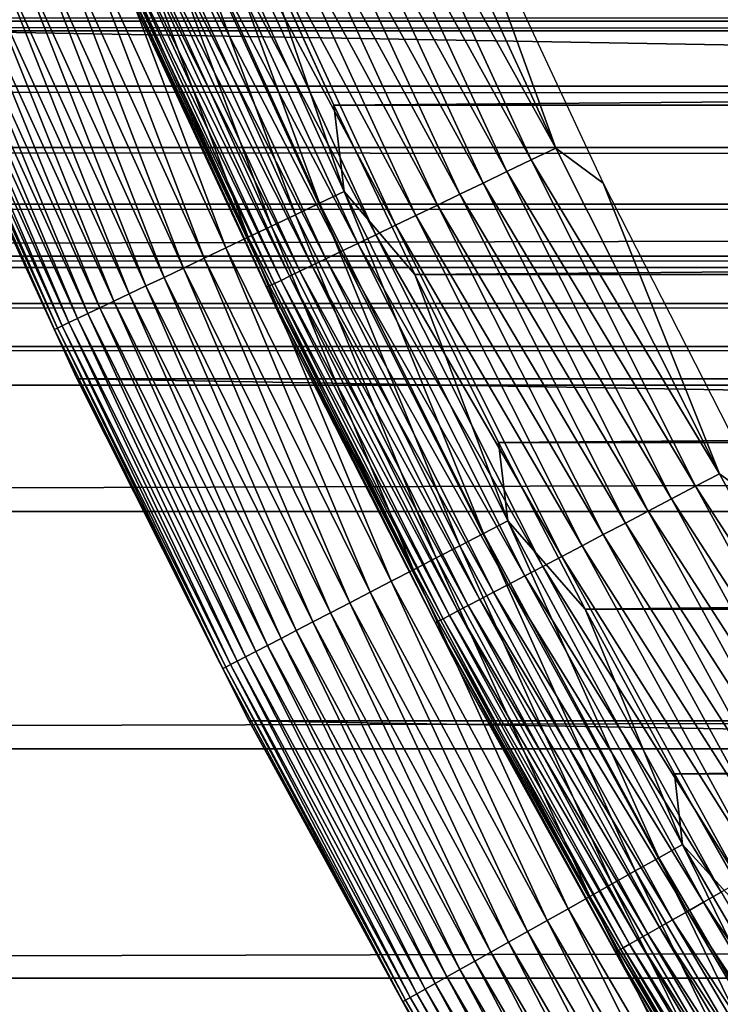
# Model space of a CAD drawing. Header units: millimetres. Extents: x -161 to 161, y -94 to 1149.
# Tile 130 of 256: x -103.77 to -101.76, y -73.12 to -70.3. Entities that reach past the tile are written whole.
import ezdxf

# ---------------------------------------------------------------- set-up
doc = ezdxf.new("R2010")
doc.units = ezdxf.units.MM
doc.header["$LTSCALE"] = 81.481481
for name, color, linetype in [('371', 7, 'CONTINUOUS'), ('372', 7, 'CONTINUOUS'), ('373', 7, 'CONTINUOUS'), ('432', 7, 'CONTINUOUS'), ('433', 7, 'CONTINUOUS'), ('434', 7, 'CONTINUOUS'), ('436', 7, 'CONTINUOUS'), ('439', 7, 'CONTINUOUS')]:
    doc.layers.add(name, color=color, linetype=linetype)

msp = doc.modelspace()

# ---------------------------------------------------------------- linework, layer by layer
at = {"layer": '371', "color": 7, "linetype": 'CONTINUOUS', "true_color": 0xffe664}
for points in [[(-129, -70.2934, 19.207), (-129, -71.0079, 18.7129), (129, -70.2934, 19.207), (-129, -70.2934, 19.207)], [(129, -70.2934, 19.207), (-129, -71.0079, 18.7129), (129, -71.0079, 18.7129), (129, -70.2934, 19.207)], [(-129, -71.0079, 18.7129), (-129, -71.7061, 18.1899), (129, -71.0079, 18.7129), (-129, -71.0079, 18.7129)], [(129, -71.0079, 18.7129), (-129, -71.7061, 18.1899), (129, -71.7061, 18.1899), (129, -71.0079, 18.7129)], [(-129, -71.7061, 18.1899), (-129, -72.3854, 17.6403), (129, -71.7061, 18.1899), (-129, -71.7061, 18.1899)], [(129, -71.7061, 18.1899), (-129, -72.3854, 17.6403), (129, -72.3854, 17.6403), (129, -71.7061, 18.1899)], [(-129, -72.3854, 17.6403), (-129, -73.0426, 17.0665), (129, -72.3854, 17.6403), (-129, -72.3854, 17.6403)], [(129, -72.3854, 17.6403), (-129, -73.0426, 17.0665), (129, -73.0426, 17.0665), (129, -72.3854, 17.6403)], [(-129, -73.0426, 17.0665), (-129, -73.6751, 16.4707), (129, -73.0426, 17.0665), (-129, -73.0426, 17.0665)], [(129, -73.0426, 17.0665), (-129, -73.6751, 16.4707), (129, -73.6751, 16.4707), (129, -73.0426, 17.0665)]]:
    msp.add_3dface(points, dxfattribs=at)
at = {"layer": '372', "color": 7, "linetype": 'CONTINUOUS', "true_color": 0xffe664}
for points in [[(-129, -70.3025, -29.484), (-129, -70.1062, -29.679), (129, -70.3025, -29.484), (-129, -70.3025, -29.484)], [(129, -70.3025, -29.484), (-129, -70.1062, -29.679), (129, -70.1062, -29.679), (129, -70.3025, -29.484)], [(-129, -70.4887, -29.2773), (-129, -70.3025, -29.484), (129, -70.4887, -29.2773), (-129, -70.4887, -29.2773)], [(129, -70.4887, -29.2773), (-129, -70.3025, -29.484), (129, -70.3025, -29.484), (129, -70.4887, -29.2773)], [(-129, -70.6638, -29.0603), (-129, -70.4887, -29.2773), (129, -70.6638, -29.0603), (-129, -70.6638, -29.0603)], [(129, -70.6638, -29.0603), (-129, -70.4887, -29.2773), (129, -70.4887, -29.2773), (129, -70.6638, -29.0603)], [(-129, -70.8261, -28.8348), (-129, -70.6638, -29.0603), (129, -70.8261, -28.8348), (-129, -70.8261, -28.8348)], [(129, -70.8261, -28.8348), (-129, -70.6638, -29.0603), (129, -70.6638, -29.0603), (129, -70.8261, -28.8348)], [(-129, -70.9749, -28.6019), (-129, -70.8261, -28.8348), (129, -70.9749, -28.6019), (-129, -70.9749, -28.6019)], [(129, -70.9749, -28.6019), (-129, -70.8261, -28.8348), (129, -70.8261, -28.8348), (129, -70.9749, -28.6019)], [(-129, -71.1109, -28.3606), (-129, -70.9749, -28.6019), (129, -71.1109, -28.3606), (-129, -71.1109, -28.3606)], [(129, -71.1109, -28.3606), (-129, -70.9749, -28.6019), (129, -70.9749, -28.6019), (129, -71.1109, -28.3606)], [(-129, -71.2342, -28.1108), (-129, -71.1109, -28.3606), (129, -71.2342, -28.1108), (-129, -71.2342, -28.1108)], [(129, -71.2342, -28.1108), (-129, -71.1109, -28.3606), (129, -71.1109, -28.3606), (129, -71.2342, -28.1108)], [(-129, -71.3448, -27.8524), (-129, -71.2342, -28.1108), (129, -71.3448, -27.8524), (-129, -71.3448, -27.8524)], [(129, -71.3448, -27.8524), (-129, -71.2342, -28.1108), (129, -71.2342, -28.1108), (129, -71.3448, -27.8524)]]:
    msp.add_3dface(points, dxfattribs=at)
at = {"layer": '373', "color": 7, "linetype": 'CONTINUOUS', "true_color": 0xffe664}
for points in [[(-129, -78.9933, -8.4551), (-129, -71.3448, -27.8524), (129, -71.3448, -27.8524), (-129, -78.9933, -8.4551)], [(-129, -78.9933, -8.4551), (129, -71.3448, -27.8524), (-1.4952, -77.5927, -12.0072), (-129, -78.9933, -8.4551)]]:
    msp.add_3dface(points, dxfattribs=at)
at = {"layer": '432', "linetype": 'CONTINUOUS'}
for points in [[(-103.6056, -71.3259, -66.2096), (-104.0642, -70.3302, -47.2096), (-104.0644, -70.3298, -66.2096), (-103.6056, -71.3259, -66.2096)], [(-103.6058, -71.3258, -47.2096), (-104.0642, -70.3302, -47.2096), (-103.6056, -71.3259, -66.2096), (-103.6058, -71.3258, -47.2096)], [(-103.1132, -72.305, -47.2096), (-103.6058, -71.3258, -47.2096), (-103.1131, -72.3052, -66.2096), (-103.1132, -72.305, -47.2096)], [(-103.1131, -72.3052, -66.2096), (-103.6058, -71.3258, -47.2096), (-103.6056, -71.3259, -66.2096), (-103.1131, -72.3052, -66.2096)], [(-102.5872, -73.2665, -47.2096), (-103.1132, -72.305, -47.2096), (-102.5874, -73.2661, -66.2096), (-102.5872, -73.2665, -47.2096)], [(-102.5874, -73.2661, -66.2096), (-103.1132, -72.305, -47.2096), (-103.1131, -72.3052, -66.2096), (-102.5874, -73.2661, -66.2096)]]:
    msp.add_3dface(points, dxfattribs=at)
at = {"layer": '433', "linetype": 'CONTINUOUS'}
for points in [[(-102.87, -70.543, -46.2096), (-46.9076, -70.0552, -46.2096), (-103.0924, -70.0552, -46.2096), (-102.87, -70.543, -46.2096)], [(-47.13, -70.5431, -46.2096), (-46.9076, -70.0552, -46.2096), (-102.87, -70.543, -46.2096), (-47.13, -70.5431, -46.2096)], [(-102.6388, -71.0277, -46.2096), (-47.13, -70.5431, -46.2096), (-102.87, -70.543, -46.2096), (-102.6388, -71.0277, -46.2096)], [(-47.3612, -71.0277, -46.2096), (-47.13, -70.5431, -46.2096), (-102.6388, -71.0277, -46.2096), (-47.3612, -71.0277, -46.2096)], [(-102.399, -71.5086, -46.2096), (-47.3612, -71.0277, -46.2096), (-102.6388, -71.0277, -46.2096), (-102.399, -71.5086, -46.2096)], [(-47.601, -71.5086, -46.2096), (-47.3612, -71.0277, -46.2096), (-102.399, -71.5086, -46.2096), (-47.601, -71.5086, -46.2096)], [(-102.1508, -71.9854, -46.2096), (-47.601, -71.5086, -46.2096), (-102.399, -71.5086, -46.2096), (-102.1508, -71.9854, -46.2096)], [(-47.8492, -71.9854, -46.2096), (-47.601, -71.5086, -46.2096), (-102.1508, -71.9854, -46.2096), (-47.8492, -71.9854, -46.2096)], [(-101.8945, -72.4576, -46.2096), (-47.8492, -71.9854, -46.2096), (-102.1508, -71.9854, -46.2096), (-101.8945, -72.4576, -46.2096)], [(-48.1055, -72.4576, -46.2096), (-47.8492, -71.9854, -46.2096), (-101.8945, -72.4576, -46.2096), (-48.1055, -72.4576, -46.2096)], [(-101.6303, -72.9249, -46.2096), (-48.1055, -72.4576, -46.2096), (-101.8945, -72.4576, -46.2096), (-101.6303, -72.9249, -46.2096)]]:
    msp.add_3dface(points, dxfattribs=at)
at = {"layer": '434', "linetype": 'CONTINUOUS'}
for points in [[(-45.5122, -69.3198, -66.2096), (-45.9356, -70.3298, -66.2096), (-104.4878, -69.3198, -66.2096), (-45.5122, -69.3198, -66.2096)], [(-45.9356, -70.3298, -66.2096), (-104.0644, -70.3298, -66.2096), (-104.4878, -69.3198, -66.2096), (-45.9356, -70.3298, -66.2096)], [(-45.9356, -70.3298, -66.2096), (-46.3944, -71.3259, -66.2096), (-104.0644, -70.3298, -66.2096), (-45.9356, -70.3298, -66.2096)], [(-46.3944, -71.3259, -66.2096), (-103.6056, -71.3259, -66.2096), (-104.0644, -70.3298, -66.2096), (-46.3944, -71.3259, -66.2096)], [(-46.3944, -71.3259, -66.2096), (-46.8869, -72.3052, -66.2096), (-103.6056, -71.3259, -66.2096), (-46.3944, -71.3259, -66.2096)], [(-46.8869, -72.3052, -66.2096), (-103.1131, -72.3052, -66.2096), (-103.6056, -71.3259, -66.2096), (-46.8869, -72.3052, -66.2096)], [(-46.8869, -72.3052, -66.2096), (-47.4126, -73.2661, -66.2096), (-103.1131, -72.3052, -66.2096), (-46.8869, -72.3052, -66.2096)], [(-47.4126, -73.2661, -66.2096), (-102.5874, -73.2661, -66.2096), (-103.1131, -72.3052, -66.2096), (-47.4126, -73.2661, -66.2096)]]:
    msp.add_3dface(points, dxfattribs=at)
at = {"layer": '436', "linetype": 'CONTINUOUS'}
for points in [[(-102.9109, -70.8238, -46.2219), (-103.2762, -69.8321, -46.2126), (-103.3478, -69.8632, -46.2219), (-102.9109, -70.8238, -46.2219)], [(-102.8404, -70.7903, -46.2126), (-103.0924, -70.0552, -46.2096), (-103.2762, -69.8321, -46.2126), (-102.8404, -70.7903, -46.2126)], [(-102.8404, -70.7903, -46.2126), (-103.2762, -69.8321, -46.2126), (-102.9109, -70.8238, -46.2219), (-102.8404, -70.7903, -46.2126)], [(-102.9805, -70.8569, -46.2372), (-103.3478, -69.8632, -46.2219), (-103.4185, -69.8939, -46.2372), (-102.9805, -70.8569, -46.2372)], [(-102.9109, -70.8238, -46.2219), (-103.3478, -69.8632, -46.2219), (-102.9805, -70.8569, -46.2372), (-102.9109, -70.8238, -46.2219)], [(-103.0488, -70.8894, -46.2586), (-103.4185, -69.8939, -46.2372), (-103.4879, -69.924, -46.2586), (-103.0488, -70.8894, -46.2586)], [(-102.9805, -70.8569, -46.2372), (-103.4185, -69.8939, -46.2372), (-103.0488, -70.8894, -46.2586), (-102.9805, -70.8569, -46.2372)], [(-103.1154, -70.9211, -46.2858), (-103.4879, -69.924, -46.2586), (-103.5555, -69.9534, -46.2858), (-103.1154, -70.9211, -46.2858)], [(-103.0488, -70.8894, -46.2586), (-103.4879, -69.924, -46.2586), (-103.1154, -70.9211, -46.2858), (-103.0488, -70.8894, -46.2586)], [(-103.1799, -70.9517, -46.3187), (-103.5555, -69.9534, -46.2858), (-103.621, -69.9818, -46.3187), (-103.1799, -70.9517, -46.3187)], [(-103.1154, -70.9211, -46.2858), (-103.5555, -69.9534, -46.2858), (-103.1799, -70.9517, -46.3187), (-103.1154, -70.9211, -46.2858)], [(-103.2418, -70.9812, -46.3572), (-103.621, -69.9818, -46.3187), (-103.6839, -70.0092, -46.3572), (-103.2418, -70.9812, -46.3572)], [(-103.1799, -70.9517, -46.3187), (-103.621, -69.9818, -46.3187), (-103.2418, -70.9812, -46.3572), (-103.1799, -70.9517, -46.3187)], [(-103.3008, -71.0093, -46.4009), (-103.6839, -70.0092, -46.3572), (-103.7438, -70.0352, -46.4009), (-103.3008, -71.0093, -46.4009)], [(-103.2418, -70.9812, -46.3572), (-103.6839, -70.0092, -46.3572), (-103.3008, -71.0093, -46.4009), (-103.2418, -70.9812, -46.3572)], [(-103.3565, -71.0357, -46.4496), (-103.7438, -70.0352, -46.4009), (-103.8004, -70.0598, -46.4496), (-103.3565, -71.0357, -46.4496)], [(-103.3008, -71.0093, -46.4009), (-103.7438, -70.0352, -46.4009), (-103.3565, -71.0357, -46.4496), (-103.3008, -71.0093, -46.4009)], [(-102.87, -70.543, -46.2096), (-103.0924, -70.0552, -46.2096), (-102.8404, -70.7903, -46.2126), (-102.87, -70.543, -46.2096)], [(-103.4567, -71.0834, -46.5607), (-103.8533, -70.0827, -46.5029), (-103.9022, -70.104, -46.5607), (-103.4567, -71.0834, -46.5607)], [(-103.4086, -71.0605, -46.5029), (-103.8004, -70.0598, -46.4496), (-103.8533, -70.0827, -46.5029), (-103.4086, -71.0605, -46.5029)], [(-103.4086, -71.0605, -46.5029), (-103.8533, -70.0827, -46.5029), (-103.4567, -71.0834, -46.5607), (-103.4086, -71.0605, -46.5029)], [(-103.3565, -71.0357, -46.4496), (-103.8004, -70.0598, -46.4496), (-103.4086, -71.0605, -46.5029), (-103.3565, -71.0357, -46.4496)], [(-103.5006, -71.1043, -46.6225), (-103.9022, -70.104, -46.5607), (-103.9468, -70.1233, -46.6225), (-103.5006, -71.1043, -46.6225)], [(-103.4567, -71.0834, -46.5607), (-103.9022, -70.104, -46.5607), (-103.5006, -71.1043, -46.6225), (-103.4567, -71.0834, -46.5607)], [(-103.5746, -71.1395, -46.7565), (-103.9868, -70.1407, -46.6879), (-104.0219, -70.156, -46.7565), (-103.5746, -71.1395, -46.7565)], [(-103.54, -71.123, -46.6879), (-103.9468, -70.1233, -46.6225), (-103.9868, -70.1407, -46.6879), (-103.54, -71.123, -46.6879)], [(-103.54, -71.123, -46.6879), (-103.9868, -70.1407, -46.6879), (-103.5746, -71.1395, -46.7565), (-103.54, -71.123, -46.6879)], [(-103.5006, -71.1043, -46.6225), (-103.9468, -70.1233, -46.6225), (-103.54, -71.123, -46.6879), (-103.5006, -71.1043, -46.6225)], [(-103.6288, -71.1652, -46.9017), (-104.052, -70.1691, -46.8279), (-104.0769, -70.1799, -46.9017), (-103.6288, -71.1652, -46.9017)], [(-103.6043, -71.1536, -46.8279), (-104.0219, -70.156, -46.7565), (-104.052, -70.1691, -46.8279), (-103.6043, -71.1536, -46.8279)], [(-103.6043, -71.1536, -46.8279), (-104.052, -70.1691, -46.8279), (-103.6288, -71.1652, -46.9017), (-103.6043, -71.1536, -46.8279)], [(-103.5746, -71.1395, -46.7565), (-104.0219, -70.156, -46.7565), (-103.6043, -71.1536, -46.8279), (-103.5746, -71.1395, -46.7565)], [(-103.6699, -71.1848, -47.1325), (-104.1104, -70.1944, -47.0544), (-104.1187, -70.1981, -47.1325), (-103.6699, -71.1848, -47.1325)], [(-104.0642, -70.3302, -47.2096), (-103.6699, -71.1848, -47.1325), (-104.1187, -70.1981, -47.1325), (-104.0642, -70.3302, -47.2096)], [(-103.6617, -71.1809, -47.0544), (-104.0964, -70.1883, -46.9773), (-104.1104, -70.1944, -47.0544), (-103.6617, -71.1809, -47.0544)], [(-103.6617, -71.1809, -47.0544), (-104.1104, -70.1944, -47.0544), (-103.6699, -71.1848, -47.1325), (-103.6617, -71.1809, -47.0544)], [(-103.6479, -71.1744, -46.9773), (-104.0769, -70.1799, -46.9017), (-104.0964, -70.1883, -46.9773), (-103.6479, -71.1744, -46.9773)], [(-103.6479, -71.1744, -46.9773), (-104.0964, -70.1883, -46.9773), (-103.6617, -71.1809, -47.0544), (-103.6479, -71.1744, -46.9773)], [(-103.6288, -71.1652, -46.9017), (-104.0769, -70.1799, -46.9017), (-103.6479, -71.1744, -46.9773), (-103.6288, -71.1652, -46.9017)], [(-104.0642, -70.3302, -47.2096), (-103.6058, -71.3258, -47.2096), (-103.6699, -71.1848, -47.1325), (-104.0642, -70.3302, -47.2096)], [(-102.6388, -71.0277, -46.2096), (-102.87, -70.543, -46.2096), (-102.8404, -70.7903, -46.2126), (-102.6388, -71.0277, -46.2096)], [(-102.4414, -71.769, -46.2219), (-102.8404, -70.7903, -46.2126), (-102.9109, -70.8238, -46.2219), (-102.4414, -71.769, -46.2219)], [(-102.3721, -71.7331, -46.2126), (-102.6388, -71.0277, -46.2096), (-102.8404, -70.7903, -46.2126), (-102.3721, -71.7331, -46.2126)], [(-102.3721, -71.7331, -46.2126), (-102.8404, -70.7903, -46.2126), (-102.4414, -71.769, -46.2219), (-102.3721, -71.7331, -46.2126)], [(-102.5099, -71.8045, -46.2372), (-102.9109, -70.8238, -46.2219), (-102.9805, -70.8569, -46.2372), (-102.5099, -71.8045, -46.2372)], [(-102.4414, -71.769, -46.2219), (-102.9109, -70.8238, -46.2219), (-102.5099, -71.8045, -46.2372), (-102.4414, -71.769, -46.2219)], [(-102.577, -71.8393, -46.2586), (-102.9805, -70.8569, -46.2372), (-103.0488, -70.8894, -46.2586), (-102.577, -71.8393, -46.2586)], [(-102.5099, -71.8045, -46.2372), (-102.9805, -70.8569, -46.2372), (-102.577, -71.8393, -46.2586), (-102.5099, -71.8045, -46.2372)], [(-102.6425, -71.8732, -46.2858), (-103.0488, -70.8894, -46.2586), (-103.1154, -70.9211, -46.2858), (-102.6425, -71.8732, -46.2858)], [(-102.577, -71.8393, -46.2586), (-103.0488, -70.8894, -46.2586), (-102.6425, -71.8732, -46.2858), (-102.577, -71.8393, -46.2586)], [(-102.7059, -71.906, -46.3187), (-103.1154, -70.9211, -46.2858), (-103.1799, -70.9517, -46.3187), (-102.7059, -71.906, -46.3187)], [(-102.6425, -71.8732, -46.2858), (-103.1154, -70.9211, -46.2858), (-102.7059, -71.906, -46.3187), (-102.6425, -71.8732, -46.2858)], [(-102.7667, -71.9376, -46.3572), (-103.1799, -70.9517, -46.3187), (-103.2418, -70.9812, -46.3572), (-102.7667, -71.9376, -46.3572)], [(-102.7059, -71.906, -46.3187), (-103.1799, -70.9517, -46.3187), (-102.7667, -71.9376, -46.3572), (-102.7059, -71.906, -46.3187)], [(-102.8248, -71.9676, -46.4009), (-103.2418, -70.9812, -46.3572), (-103.3008, -71.0093, -46.4009), (-102.8248, -71.9676, -46.4009)], [(-102.7667, -71.9376, -46.3572), (-103.2418, -70.9812, -46.3572), (-102.8248, -71.9676, -46.4009), (-102.7667, -71.9376, -46.3572)], [(-102.8795, -71.996, -46.4496), (-103.3008, -71.0093, -46.4009), (-103.3565, -71.0357, -46.4496), (-102.8795, -71.996, -46.4496)], [(-102.8248, -71.9676, -46.4009), (-103.3008, -71.0093, -46.4009), (-102.8795, -71.996, -46.4496), (-102.8248, -71.9676, -46.4009)], [(-102.9307, -72.0225, -46.5029), (-103.3565, -71.0357, -46.4496), (-103.4086, -71.0605, -46.5029), (-102.9307, -72.0225, -46.5029)], [(-102.8795, -71.996, -46.4496), (-103.3565, -71.0357, -46.4496), (-102.9307, -72.0225, -46.5029), (-102.8795, -71.996, -46.4496)], [(-102.399, -71.5086, -46.2096), (-102.6388, -71.0277, -46.2096), (-102.3721, -71.7331, -46.2126), (-102.399, -71.5086, -46.2096)], [(-102.9781, -72.0471, -46.5607), (-103.4086, -71.0605, -46.5029), (-103.4567, -71.0834, -46.5607), (-102.9781, -72.0471, -46.5607)], [(-102.9307, -72.0225, -46.5029), (-103.4086, -71.0605, -46.5029), (-102.9781, -72.0471, -46.5607), (-102.9307, -72.0225, -46.5029)], [(-103.0212, -72.0694, -46.6225), (-103.4567, -71.0834, -46.5607), (-103.5006, -71.1043, -46.6225), (-103.0212, -72.0694, -46.6225)], [(-102.9781, -72.0471, -46.5607), (-103.4567, -71.0834, -46.5607), (-103.0212, -72.0694, -46.6225), (-102.9781, -72.0471, -46.5607)], [(-103.094, -72.1071, -46.7565), (-103.54, -71.123, -46.6879), (-103.5746, -71.1395, -46.7565), (-103.094, -72.1071, -46.7565)], [(-103.06, -72.0895, -46.6879), (-103.5006, -71.1043, -46.6225), (-103.54, -71.123, -46.6879), (-103.06, -72.0895, -46.6879)], [(-103.06, -72.0895, -46.6879), (-103.54, -71.123, -46.6879), (-103.094, -72.1071, -46.7565), (-103.06, -72.0895, -46.6879)], [(-103.0212, -72.0694, -46.6225), (-103.5006, -71.1043, -46.6225), (-103.06, -72.0895, -46.6879), (-103.0212, -72.0694, -46.6225)], [(-103.1472, -72.1347, -46.9017), (-103.6043, -71.1536, -46.8279), (-103.6288, -71.1652, -46.9017), (-103.1472, -72.1347, -46.9017)], [(-103.1231, -72.1222, -46.8279), (-103.5746, -71.1395, -46.7565), (-103.6043, -71.1536, -46.8279), (-103.1231, -72.1222, -46.8279)], [(-103.1231, -72.1222, -46.8279), (-103.6043, -71.1536, -46.8279), (-103.1472, -72.1347, -46.9017), (-103.1231, -72.1222, -46.8279)], [(-103.094, -72.1071, -46.7565), (-103.5746, -71.1395, -46.7565), (-103.1231, -72.1222, -46.8279), (-103.094, -72.1071, -46.7565)], [(-103.1877, -72.1557, -47.1325), (-103.6617, -71.1809, -47.0544), (-103.6699, -71.1848, -47.1325), (-103.1877, -72.1557, -47.1325)], [(-103.6058, -71.3258, -47.2096), (-103.1877, -72.1557, -47.1325), (-103.6699, -71.1848, -47.1325), (-103.6058, -71.3258, -47.2096)], [(-103.1796, -72.1515, -47.0544), (-103.6479, -71.1744, -46.9773), (-103.6617, -71.1809, -47.0544), (-103.1796, -72.1515, -47.0544)], [(-103.1796, -72.1515, -47.0544), (-103.6617, -71.1809, -47.0544), (-103.1877, -72.1557, -47.1325), (-103.1796, -72.1515, -47.0544)], [(-103.1661, -72.1445, -46.9773), (-103.6288, -71.1652, -46.9017), (-103.6479, -71.1744, -46.9773), (-103.1661, -72.1445, -46.9773)], [(-103.1661, -72.1445, -46.9773), (-103.6479, -71.1744, -46.9773), (-103.1796, -72.1515, -47.0544), (-103.1661, -72.1445, -46.9773)], [(-103.1472, -72.1347, -46.9017), (-103.6288, -71.1652, -46.9017), (-103.1661, -72.1445, -46.9773), (-103.1472, -72.1347, -46.9017)], [(-103.6058, -71.3258, -47.2096), (-103.1132, -72.305, -47.2096), (-103.1877, -72.1557, -47.1325), (-103.6058, -71.3258, -47.2096)], [(-102.1508, -71.9854, -46.2096), (-102.399, -71.5086, -46.2096), (-102.3721, -71.7331, -46.2126), (-102.1508, -71.9854, -46.2096)], [(-101.94, -72.6976, -46.2219), (-102.3721, -71.7331, -46.2126), (-102.4414, -71.769, -46.2219), (-101.94, -72.6976, -46.2219)], [(-101.8719, -72.6593, -46.2126), (-102.1508, -71.9854, -46.2096), (-102.3721, -71.7331, -46.2126), (-101.8719, -72.6593, -46.2126)], [(-101.8719, -72.6593, -46.2126), (-102.3721, -71.7331, -46.2126), (-101.94, -72.6976, -46.2219), (-101.8719, -72.6593, -46.2126)], [(-102.0072, -72.7354, -46.2372), (-102.4414, -71.769, -46.2219), (-102.5099, -71.8045, -46.2372), (-102.0072, -72.7354, -46.2372)], [(-101.94, -72.6976, -46.2219), (-102.4414, -71.769, -46.2219), (-102.0072, -72.7354, -46.2372), (-101.94, -72.6976, -46.2219)], [(-102.0731, -72.7725, -46.2586), (-102.5099, -71.8045, -46.2372), (-102.577, -71.8393, -46.2586), (-102.0731, -72.7725, -46.2586)], [(-102.0072, -72.7354, -46.2372), (-102.5099, -71.8045, -46.2372), (-102.0731, -72.7725, -46.2586), (-102.0072, -72.7354, -46.2372)], [(-102.1374, -72.8086, -46.2858), (-102.577, -71.8393, -46.2586), (-102.6425, -71.8732, -46.2858), (-102.1374, -72.8086, -46.2858)], [(-102.0731, -72.7725, -46.2586), (-102.577, -71.8393, -46.2586), (-102.1374, -72.8086, -46.2858), (-102.0731, -72.7725, -46.2586)], [(-102.1996, -72.8436, -46.3187), (-102.6425, -71.8732, -46.2858), (-102.7059, -71.906, -46.3187), (-102.1996, -72.8436, -46.3187)], [(-102.1374, -72.8086, -46.2858), (-102.6425, -71.8732, -46.2858), (-102.1996, -72.8436, -46.3187), (-102.1374, -72.8086, -46.2858)], [(-102.2594, -72.8772, -46.3572), (-102.7059, -71.906, -46.3187), (-102.7667, -71.9376, -46.3572), (-102.2594, -72.8772, -46.3572)], [(-102.1996, -72.8436, -46.3187), (-102.7059, -71.906, -46.3187), (-102.2594, -72.8772, -46.3572), (-102.1996, -72.8436, -46.3187)], [(-102.3163, -72.9092, -46.4009), (-102.7667, -71.9376, -46.3572), (-102.8248, -71.9676, -46.4009), (-102.3163, -72.9092, -46.4009)], [(-102.2594, -72.8772, -46.3572), (-102.7667, -71.9376, -46.3572), (-102.3163, -72.9092, -46.4009), (-102.2594, -72.8772, -46.3572)], [(-102.3701, -72.9394, -46.4496), (-102.8248, -71.9676, -46.4009), (-102.8795, -71.996, -46.4496), (-102.3701, -72.9394, -46.4496)], [(-102.3163, -72.9092, -46.4009), (-102.8248, -71.9676, -46.4009), (-102.3701, -72.9394, -46.4496), (-102.3163, -72.9092, -46.4009)], [(-102.4204, -72.9677, -46.5029), (-102.8795, -71.996, -46.4496), (-102.9307, -72.0225, -46.5029), (-102.4204, -72.9677, -46.5029)], [(-102.3701, -72.9394, -46.4496), (-102.8795, -71.996, -46.4496), (-102.4204, -72.9677, -46.5029), (-102.3701, -72.9394, -46.4496)], [(-101.8945, -72.4576, -46.2096), (-102.1508, -71.9854, -46.2096), (-101.8719, -72.6593, -46.2126), (-101.8945, -72.4576, -46.2096)], [(-102.4668, -72.9938, -46.5607), (-102.9307, -72.0225, -46.5029), (-102.9781, -72.0471, -46.5607), (-102.4668, -72.9938, -46.5607)], [(-102.4204, -72.9677, -46.5029), (-102.9307, -72.0225, -46.5029), (-102.4668, -72.9938, -46.5607), (-102.4204, -72.9677, -46.5029)], [(-102.5092, -73.0176, -46.6225), (-102.9781, -72.0471, -46.5607), (-103.0212, -72.0694, -46.6225), (-102.5092, -73.0176, -46.6225)], [(-102.4668, -72.9938, -46.5607), (-102.9781, -72.0471, -46.5607), (-102.5092, -73.0176, -46.6225), (-102.4668, -72.9938, -46.5607)], [(-102.5472, -73.039, -46.6879), (-103.0212, -72.0694, -46.6225), (-103.06, -72.0895, -46.6879), (-102.5472, -73.039, -46.6879)], [(-102.5092, -73.0176, -46.6225), (-103.0212, -72.0694, -46.6225), (-102.5472, -73.039, -46.6879), (-102.5092, -73.0176, -46.6225)], [(-102.6092, -73.0739, -46.8279), (-103.094, -72.1071, -46.7565), (-103.1231, -72.1222, -46.8279), (-102.6092, -73.0739, -46.8279)], [(-102.5806, -73.0578, -46.7565), (-103.06, -72.0895, -46.6879), (-103.094, -72.1071, -46.7565), (-102.5806, -73.0578, -46.7565)], [(-102.5806, -73.0578, -46.7565), (-103.094, -72.1071, -46.7565), (-102.6092, -73.0739, -46.8279), (-102.5806, -73.0578, -46.7565)], [(-102.5472, -73.039, -46.6879), (-103.06, -72.0895, -46.6879), (-102.5806, -73.0578, -46.7565), (-102.5472, -73.039, -46.6879)], [(-102.6647, -73.1051, -47.0544), (-103.1661, -72.1445, -46.9773), (-103.1796, -72.1515, -47.0544), (-102.6647, -73.1051, -47.0544)], [(-102.6514, -73.0976, -46.9773), (-103.1472, -72.1347, -46.9017), (-103.1661, -72.1445, -46.9773), (-102.6514, -73.0976, -46.9773)], [(-102.6514, -73.0976, -46.9773), (-103.1661, -72.1445, -46.9773), (-102.6647, -73.1051, -47.0544), (-102.6514, -73.0976, -46.9773)], [(-102.6329, -73.0872, -46.9017), (-103.1231, -72.1222, -46.8279), (-103.1472, -72.1347, -46.9017), (-102.6329, -73.0872, -46.9017)], [(-102.6329, -73.0872, -46.9017), (-103.1472, -72.1347, -46.9017), (-102.6514, -73.0976, -46.9773), (-102.6329, -73.0872, -46.9017)], [(-102.6092, -73.0739, -46.8279), (-103.1231, -72.1222, -46.8279), (-102.6329, -73.0872, -46.9017), (-102.6092, -73.0739, -46.8279)], [(-102.6726, -73.1095, -47.1325), (-103.1796, -72.1515, -47.0544), (-103.1877, -72.1557, -47.1325), (-102.6726, -73.1095, -47.1325)], [(-103.1132, -72.305, -47.2096), (-102.6726, -73.1095, -47.1325), (-103.1877, -72.1557, -47.1325), (-103.1132, -72.305, -47.2096)], [(-102.6647, -73.1051, -47.0544), (-103.1796, -72.1515, -47.0544), (-102.6726, -73.1095, -47.1325), (-102.6647, -73.1051, -47.0544)], [(-103.1132, -72.305, -47.2096), (-102.5872, -73.2665, -47.2096), (-102.6726, -73.1095, -47.1325), (-103.1132, -72.305, -47.2096)], [(-101.6303, -72.9249, -46.2096), (-101.8945, -72.4576, -46.2096), (-101.8719, -72.6593, -46.2126), (-101.6303, -72.9249, -46.2096)], [(-101.4071, -73.6085, -46.2219), (-101.8719, -72.6593, -46.2126), (-101.94, -72.6976, -46.2219), (-101.4071, -73.6085, -46.2219)], [(-101.3404, -73.568, -46.2126), (-101.6303, -72.9249, -46.2096), (-101.8719, -72.6593, -46.2126), (-101.3404, -73.568, -46.2126)], [(-101.3404, -73.568, -46.2126), (-101.8719, -72.6593, -46.2126), (-101.4071, -73.6085, -46.2219), (-101.3404, -73.568, -46.2126)], [(-101.473, -73.6486, -46.2372), (-101.94, -72.6976, -46.2219), (-102.0072, -72.7354, -46.2372), (-101.473, -73.6486, -46.2372)], [(-101.4071, -73.6085, -46.2219), (-101.94, -72.6976, -46.2219), (-101.473, -73.6486, -46.2372), (-101.4071, -73.6085, -46.2219)], [(-101.5376, -73.6879, -46.2586), (-102.0072, -72.7354, -46.2372), (-102.0731, -72.7725, -46.2586), (-101.5376, -73.6879, -46.2586)], [(-101.473, -73.6486, -46.2372), (-102.0072, -72.7354, -46.2372), (-101.5376, -73.6879, -46.2586), (-101.473, -73.6486, -46.2372)], [(-101.6006, -73.7262, -46.2858), (-102.0731, -72.7725, -46.2586), (-102.1374, -72.8086, -46.2858), (-101.6006, -73.7262, -46.2858)], [(-101.5376, -73.6879, -46.2586), (-102.0731, -72.7725, -46.2586), (-101.6006, -73.7262, -46.2858), (-101.5376, -73.6879, -46.2586)], [(-101.6616, -73.7633, -46.3187), (-102.1374, -72.8086, -46.2858), (-102.1996, -72.8436, -46.3187), (-101.6616, -73.7633, -46.3187)], [(-101.6006, -73.7262, -46.2858), (-102.1374, -72.8086, -46.2858), (-101.6616, -73.7633, -46.3187), (-101.6006, -73.7262, -46.2858)], [(-101.7202, -73.7989, -46.3572), (-102.1996, -72.8436, -46.3187), (-102.2594, -72.8772, -46.3572), (-101.7202, -73.7989, -46.3572)], [(-101.6616, -73.7633, -46.3187), (-102.1996, -72.8436, -46.3187), (-101.7202, -73.7989, -46.3572), (-101.6616, -73.7633, -46.3187)], [(-101.776, -73.8328, -46.4009), (-102.2594, -72.8772, -46.3572), (-102.3163, -72.9092, -46.4009), (-101.776, -73.8328, -46.4009)], [(-101.7202, -73.7989, -46.3572), (-102.2594, -72.8772, -46.3572), (-101.776, -73.8328, -46.4009), (-101.7202, -73.7989, -46.3572)], [(-101.8287, -73.8649, -46.4496), (-102.3163, -72.9092, -46.4009), (-102.3701, -72.9394, -46.4496), (-101.8287, -73.8649, -46.4496)], [(-101.776, -73.8328, -46.4009), (-102.3163, -72.9092, -46.4009), (-101.8287, -73.8649, -46.4496), (-101.776, -73.8328, -46.4009)], [(-101.878, -73.8949, -46.5029), (-102.3701, -72.9394, -46.4496), (-102.4204, -72.9677, -46.5029), (-101.878, -73.8949, -46.5029)], [(-101.8287, -73.8649, -46.4496), (-102.3701, -72.9394, -46.4496), (-101.878, -73.8949, -46.5029), (-101.8287, -73.8649, -46.4496)], [(-101.9235, -73.9226, -46.5607), (-102.4204, -72.9677, -46.5029), (-102.4668, -72.9938, -46.5607), (-101.9235, -73.9226, -46.5607)], [(-101.878, -73.8949, -46.5029), (-102.4204, -72.9677, -46.5029), (-101.9235, -73.9226, -46.5607), (-101.878, -73.8949, -46.5029)], [(-102.0023, -73.9705, -46.6879), (-102.5092, -73.0176, -46.6225), (-102.5472, -73.039, -46.6879), (-102.0023, -73.9705, -46.6879)], [(-101.9651, -73.9478, -46.6225), (-102.4668, -72.9938, -46.5607), (-102.5092, -73.0176, -46.6225), (-101.9651, -73.9478, -46.6225)], [(-101.9651, -73.9478, -46.6225), (-102.5092, -73.0176, -46.6225), (-102.0023, -73.9705, -46.6879), (-101.9651, -73.9478, -46.6225)], [(-101.9235, -73.9226, -46.5607), (-102.4668, -72.9938, -46.5607), (-101.9651, -73.9478, -46.6225), (-101.9235, -73.9226, -46.5607)], [(-102.0351, -73.9904, -46.7565), (-102.5472, -73.039, -46.6879), (-102.5806, -73.0578, -46.7565), (-102.0351, -73.9904, -46.7565)], [(-102.0023, -73.9705, -46.6879), (-102.5472, -73.039, -46.6879), (-102.0351, -73.9904, -46.7565), (-102.0023, -73.9705, -46.6879)], [(-102.0863, -74.0215, -46.9017), (-102.6092, -73.0739, -46.8279), (-102.6329, -73.0872, -46.9017), (-102.0863, -74.0215, -46.9017)], [(-102.0631, -74.0075, -46.8279), (-102.5806, -73.0578, -46.7565), (-102.6092, -73.0739, -46.8279), (-102.0631, -74.0075, -46.8279)], [(-102.0631, -74.0075, -46.8279), (-102.6092, -73.0739, -46.8279), (-102.0863, -74.0215, -46.9017), (-102.0631, -74.0075, -46.8279)], [(-102.0351, -73.9904, -46.7565), (-102.5806, -73.0578, -46.7565), (-102.0631, -74.0075, -46.8279), (-102.0351, -73.9904, -46.7565)], [(-102.1175, -74.0405, -47.0544), (-102.6514, -73.0976, -46.9773), (-102.6647, -73.1051, -47.0544), (-102.1175, -74.0405, -47.0544)], [(-102.1045, -74.0326, -46.9773), (-102.6329, -73.0872, -46.9017), (-102.6514, -73.0976, -46.9773), (-102.1045, -74.0326, -46.9773)], [(-102.1045, -74.0326, -46.9773), (-102.6514, -73.0976, -46.9773), (-102.1175, -74.0405, -47.0544), (-102.1045, -74.0326, -46.9773)], [(-102.0863, -74.0215, -46.9017), (-102.6329, -73.0872, -46.9017), (-102.1045, -74.0326, -46.9773), (-102.0863, -74.0215, -46.9017)], [(-102.1253, -74.0452, -47.1325), (-102.6647, -73.1051, -47.0544), (-102.6726, -73.1095, -47.1325), (-102.1253, -74.0452, -47.1325)], [(-102.5872, -73.2665, -47.2096), (-102.1253, -74.0452, -47.1325), (-102.6726, -73.1095, -47.1325), (-102.5872, -73.2665, -47.2096)], [(-102.1175, -74.0405, -47.0544), (-102.6647, -73.1051, -47.0544), (-102.1253, -74.0452, -47.1325), (-102.1175, -74.0405, -47.0544)]]:
    msp.add_3dface(points, dxfattribs=at)
at = {"layer": '439', "color": 7, "linetype": 'CONTINUOUS', "true_color": 0xaaaaaa}
for points in [[(-102.2349, -70.6656, -46.8126), (-102.7428, -69.7492, -46.8219), (-102.6714, -69.7178, -46.8126), (-102.2349, -70.6656, -46.8126)], [(-102.2349, -70.6656, -46.8126), (-102.6714, -69.7178, -46.8126), (-102.544, -69.8117, -46.8096), (-102.2349, -70.6656, -46.8126)], [(-102.3052, -70.6995, -46.8219), (-102.8134, -69.7802, -46.8372), (-102.7428, -69.7492, -46.8219), (-102.3052, -70.6995, -46.8219)], [(-102.3052, -70.6995, -46.8219), (-102.7428, -69.7492, -46.8219), (-102.2349, -70.6656, -46.8126), (-102.3052, -70.6995, -46.8219)], [(-102.3747, -70.7329, -46.8372), (-102.8826, -69.8107, -46.8586), (-102.8134, -69.7802, -46.8372), (-102.3747, -70.7329, -46.8372)], [(-102.3747, -70.7329, -46.8372), (-102.8134, -69.7802, -46.8372), (-102.3052, -70.6995, -46.8219), (-102.3747, -70.7329, -46.8372)], [(-102.4428, -70.7658, -46.8586), (-102.9501, -69.8404, -46.8858), (-102.8826, -69.8107, -46.8586), (-102.4428, -70.7658, -46.8586)], [(-102.4428, -70.7658, -46.8586), (-102.8826, -69.8107, -46.8586), (-102.3747, -70.7329, -46.8372), (-102.4428, -70.7658, -46.8586)], [(-102.0993, -70.7656, -46.8096), (-102.2349, -70.6656, -46.8126), (-102.544, -69.8117, -46.8096), (-102.0993, -70.7656, -46.8096)], [(-102.5093, -70.7978, -46.8858), (-103.0155, -69.8691, -46.9187), (-102.9501, -69.8404, -46.8858), (-102.5093, -70.7978, -46.8858)], [(-102.5093, -70.7978, -46.8858), (-102.9501, -69.8404, -46.8858), (-102.4428, -70.7658, -46.8586), (-102.5093, -70.7978, -46.8858)], [(-102.5736, -70.8287, -46.9187), (-103.0782, -69.8967, -46.9572), (-103.0155, -69.8691, -46.9187), (-102.5736, -70.8287, -46.9187)], [(-102.5736, -70.8287, -46.9187), (-103.0155, -69.8691, -46.9187), (-102.5093, -70.7978, -46.8858), (-102.5736, -70.8287, -46.9187)], [(-102.6353, -70.8585, -46.9572), (-103.138, -69.923, -47.0009), (-103.0782, -69.8967, -46.9572), (-102.6353, -70.8585, -46.9572)], [(-102.6353, -70.8585, -46.9572), (-103.0782, -69.8967, -46.9572), (-102.5736, -70.8287, -46.9187), (-102.6353, -70.8585, -46.9572)], [(-102.6942, -70.8868, -47.0009), (-103.1945, -69.9478, -47.0496), (-103.138, -69.923, -47.0009), (-102.6942, -70.8868, -47.0009)], [(-102.6942, -70.8868, -47.0009), (-103.138, -69.923, -47.0009), (-102.6353, -70.8585, -46.9572), (-102.6942, -70.8868, -47.0009)], [(-102.8017, -70.9386, -47.1029), (-103.2961, -69.9925, -47.1607), (-103.2473, -69.971, -47.1029), (-102.8017, -70.9386, -47.1029)], [(-102.7498, -70.9136, -47.0496), (-103.2473, -69.971, -47.1029), (-103.1945, -69.9478, -47.0496), (-102.7498, -70.9136, -47.0496)], [(-102.8017, -70.9386, -47.1029), (-103.2473, -69.971, -47.1029), (-102.7498, -70.9136, -47.0496), (-102.8017, -70.9386, -47.1029)], [(-102.7498, -70.9136, -47.0496), (-103.1945, -69.9478, -47.0496), (-102.6942, -70.8868, -47.0009), (-102.7498, -70.9136, -47.0496)], [(-102.8498, -70.9617, -47.1607), (-103.3406, -70.0121, -47.2225), (-103.2961, -69.9925, -47.1607), (-102.8498, -70.9617, -47.1607)], [(-102.8498, -70.9617, -47.1607), (-103.2961, -69.9925, -47.1607), (-102.8017, -70.9386, -47.1029), (-102.8498, -70.9617, -47.1607)], [(-102.9329, -71.0018, -47.2879), (-103.4156, -70.045, -47.3565), (-103.3805, -70.0296, -47.2879), (-102.9329, -71.0018, -47.2879)], [(-102.8936, -70.9828, -47.2225), (-103.3805, -70.0296, -47.2879), (-103.3406, -70.0121, -47.2225), (-102.8936, -70.9828, -47.2225)], [(-102.9329, -71.0018, -47.2879), (-103.3805, -70.0296, -47.2879), (-102.8936, -70.9828, -47.2225), (-102.9329, -71.0018, -47.2879)], [(-102.8936, -70.9828, -47.2225), (-103.3406, -70.0121, -47.2225), (-102.8498, -70.9617, -47.1607), (-102.8936, -70.9828, -47.2225)], [(-102.997, -71.0326, -47.4279), (-103.4705, -70.0692, -47.5017), (-103.4457, -70.0583, -47.4279), (-102.997, -71.0326, -47.4279)], [(-102.9674, -71.0184, -47.3565), (-103.4457, -70.0583, -47.4279), (-103.4156, -70.045, -47.3565), (-102.9674, -71.0184, -47.3565)], [(-102.997, -71.0326, -47.4279), (-103.4457, -70.0583, -47.4279), (-102.9674, -71.0184, -47.3565), (-102.997, -71.0326, -47.4279)], [(-102.9674, -71.0184, -47.3565), (-103.4156, -70.045, -47.3565), (-102.9329, -71.0018, -47.2879), (-102.9674, -71.0184, -47.3565)], [(-103.0543, -71.0602, -47.6544), (-103.5122, -70.0875, -47.7325), (-103.5039, -70.0839, -47.6544), (-103.0543, -71.0602, -47.6544)], [(-103.5122, -70.0875, -47.7325), (-103.0625, -71.0642, -47.7325), (-103.4569, -70.2198, -47.8096), (-103.5122, -70.0875, -47.7325)], [(-103.0625, -71.0642, -47.7325), (-103.5122, -70.0875, -47.7325), (-103.0543, -71.0602, -47.6544), (-103.0625, -71.0642, -47.7325)], [(-103.0406, -71.0536, -47.5773), (-103.5039, -70.0839, -47.6544), (-103.4899, -70.0777, -47.5773), (-103.0406, -71.0536, -47.5773)], [(-103.0543, -71.0602, -47.6544), (-103.5039, -70.0839, -47.6544), (-103.0406, -71.0536, -47.5773), (-103.0543, -71.0602, -47.6544)], [(-103.0214, -71.0444, -47.5017), (-103.4899, -70.0777, -47.5773), (-103.4705, -70.0692, -47.5017), (-103.0214, -71.0444, -47.5017)], [(-103.0406, -71.0536, -47.5773), (-103.4899, -70.0777, -47.5773), (-103.0214, -71.0444, -47.5017), (-103.0406, -71.0536, -47.5773)], [(-103.0214, -71.0444, -47.5017), (-103.4705, -70.0692, -47.5017), (-102.997, -71.0326, -47.4279), (-103.0214, -71.0444, -47.5017)], [(-103.4569, -70.2198, -47.8096), (-103.0625, -71.0642, -47.7325), (-102.9974, -71.2053, -47.8096), (-103.4569, -70.2198, -47.8096)], [(-101.766, -71.5979, -46.8126), (-102.3052, -70.6995, -46.8219), (-102.2349, -70.6656, -46.8126), (-101.766, -71.5979, -46.8126)], [(-101.766, -71.5979, -46.8126), (-102.2349, -70.6656, -46.8126), (-102.0993, -70.7656, -46.8096), (-101.766, -71.5979, -46.8126)], [(-101.8351, -71.6341, -46.8219), (-102.3747, -70.7329, -46.8372), (-102.3052, -70.6995, -46.8219), (-101.8351, -71.6341, -46.8219)], [(-101.8351, -71.6341, -46.8219), (-102.3052, -70.6995, -46.8219), (-101.766, -71.5979, -46.8126), (-101.8351, -71.6341, -46.8219)], [(-101.9033, -71.67, -46.8372), (-102.4428, -70.7658, -46.8586), (-102.3747, -70.7329, -46.8372), (-101.9033, -71.67, -46.8372)], [(-101.9033, -71.67, -46.8372), (-102.3747, -70.7329, -46.8372), (-101.8351, -71.6341, -46.8219), (-101.9033, -71.67, -46.8372)], [(-101.9703, -71.7051, -46.8586), (-102.5093, -70.7978, -46.8858), (-102.4428, -70.7658, -46.8586), (-101.9703, -71.7051, -46.8586)], [(-101.9703, -71.7051, -46.8586), (-102.4428, -70.7658, -46.8586), (-101.9033, -71.67, -46.8372), (-101.9703, -71.7051, -46.8586)], [(-101.6215, -71.7033, -46.8096), (-101.766, -71.5979, -46.8126), (-102.0993, -70.7656, -46.8096), (-101.6215, -71.7033, -46.8096)], [(-102.0356, -71.7394, -46.8858), (-102.5736, -70.8287, -46.9187), (-102.5093, -70.7978, -46.8858), (-102.0356, -71.7394, -46.8858)], [(-102.0356, -71.7394, -46.8858), (-102.5093, -70.7978, -46.8858), (-101.9703, -71.7051, -46.8586), (-102.0356, -71.7394, -46.8858)], [(-102.0988, -71.7725, -46.9187), (-102.6353, -70.8585, -46.9572), (-102.5736, -70.8287, -46.9187), (-102.0988, -71.7725, -46.9187)], [(-102.0988, -71.7725, -46.9187), (-102.5736, -70.8287, -46.9187), (-102.0356, -71.7394, -46.8858), (-102.0988, -71.7725, -46.9187)], [(-102.1595, -71.8044, -46.9572), (-102.6942, -70.8868, -47.0009), (-102.6353, -70.8585, -46.9572), (-102.1595, -71.8044, -46.9572)], [(-102.1595, -71.8044, -46.9572), (-102.6353, -70.8585, -46.9572), (-102.0988, -71.7725, -46.9187), (-102.1595, -71.8044, -46.9572)], [(-102.2174, -71.8348, -47.0009), (-102.7498, -70.9136, -47.0496), (-102.6942, -70.8868, -47.0009), (-102.2174, -71.8348, -47.0009)], [(-102.2174, -71.8348, -47.0009), (-102.6942, -70.8868, -47.0009), (-102.1595, -71.8044, -46.9572), (-102.2174, -71.8348, -47.0009)], [(-102.272, -71.8634, -47.0496), (-102.8017, -70.9386, -47.1029), (-102.7498, -70.9136, -47.0496), (-102.272, -71.8634, -47.0496)], [(-102.272, -71.8634, -47.0496), (-102.7498, -70.9136, -47.0496), (-102.2174, -71.8348, -47.0009), (-102.272, -71.8634, -47.0496)], [(-102.3231, -71.8902, -47.1029), (-102.8498, -70.9617, -47.1607), (-102.8017, -70.9386, -47.1029), (-102.3231, -71.8902, -47.1029)], [(-102.3231, -71.8902, -47.1029), (-102.8017, -70.9386, -47.1029), (-102.272, -71.8634, -47.0496), (-102.3231, -71.8902, -47.1029)], [(-102.4133, -71.9376, -47.2225), (-102.9329, -71.0018, -47.2879), (-102.8936, -70.9828, -47.2225), (-102.4133, -71.9376, -47.2225)], [(-102.3703, -71.915, -47.1607), (-102.8936, -70.9828, -47.2225), (-102.8498, -70.9617, -47.1607), (-102.3703, -71.915, -47.1607)], [(-102.4133, -71.9376, -47.2225), (-102.8936, -70.9828, -47.2225), (-102.3703, -71.915, -47.1607), (-102.4133, -71.9376, -47.2225)], [(-102.3703, -71.915, -47.1607), (-102.8498, -70.9617, -47.1607), (-102.3231, -71.8902, -47.1029), (-102.3703, -71.915, -47.1607)], [(-102.4519, -71.9579, -47.2879), (-102.9674, -71.0184, -47.3565), (-102.9329, -71.0018, -47.2879), (-102.4519, -71.9579, -47.2879)], [(-102.4519, -71.9579, -47.2879), (-102.9329, -71.0018, -47.2879), (-102.4133, -71.9376, -47.2225), (-102.4519, -71.9579, -47.2879)], [(-102.5389, -72.0036, -47.5017), (-103.0406, -71.0536, -47.5773), (-103.0214, -71.0444, -47.5017), (-102.5389, -72.0036, -47.5017)], [(-102.5149, -71.9909, -47.4279), (-103.0214, -71.0444, -47.5017), (-102.997, -71.0326, -47.4279), (-102.5149, -71.9909, -47.4279)], [(-102.5389, -72.0036, -47.5017), (-103.0214, -71.0444, -47.5017), (-102.5149, -71.9909, -47.4279), (-102.5389, -72.0036, -47.5017)], [(-102.4859, -71.9757, -47.3565), (-102.997, -71.0326, -47.4279), (-102.9674, -71.0184, -47.3565), (-102.4859, -71.9757, -47.3565)], [(-102.5149, -71.9909, -47.4279), (-102.997, -71.0326, -47.4279), (-102.4859, -71.9757, -47.3565), (-102.5149, -71.9909, -47.4279)], [(-102.4859, -71.9757, -47.3565), (-102.9674, -71.0184, -47.3565), (-102.4519, -71.9579, -47.2879), (-102.4859, -71.9757, -47.3565)], [(-102.5712, -72.0205, -47.6544), (-103.0625, -71.0642, -47.7325), (-103.0543, -71.0602, -47.6544), (-102.5712, -72.0205, -47.6544)], [(-103.0625, -71.0642, -47.7325), (-102.5793, -72.0247, -47.7325), (-102.9974, -71.2053, -47.8096), (-103.0625, -71.0642, -47.7325)], [(-102.5793, -72.0247, -47.7325), (-103.0625, -71.0642, -47.7325), (-102.5712, -72.0205, -47.6544), (-102.5793, -72.0247, -47.7325)], [(-102.5577, -72.0134, -47.5773), (-103.0543, -71.0602, -47.6544), (-103.0406, -71.0536, -47.5773), (-102.5577, -72.0134, -47.5773)], [(-102.5712, -72.0205, -47.6544), (-103.0543, -71.0602, -47.6544), (-102.5577, -72.0134, -47.5773), (-102.5712, -72.0205, -47.6544)], [(-102.5577, -72.0134, -47.5773), (-103.0406, -71.0536, -47.5773), (-102.5389, -72.0036, -47.5017), (-102.5577, -72.0134, -47.5773)], [(-102.9974, -71.2053, -47.8096), (-102.5793, -72.0247, -47.7325), (-102.5038, -72.174, -47.8096), (-102.9974, -71.2053, -47.8096)], [(-101.2651, -72.5134, -46.8126), (-101.8351, -71.6341, -46.8219), (-101.766, -71.5979, -46.8126), (-101.2651, -72.5134, -46.8126)], [(-101.2651, -72.5134, -46.8126), (-101.766, -71.5979, -46.8126), (-101.6215, -71.7033, -46.8096), (-101.2651, -72.5134, -46.8126)], [(-101.333, -72.552, -46.8219), (-101.9033, -71.67, -46.8372), (-101.8351, -71.6341, -46.8219), (-101.333, -72.552, -46.8219)], [(-101.333, -72.552, -46.8219), (-101.8351, -71.6341, -46.8219), (-101.2651, -72.5134, -46.8126), (-101.333, -72.552, -46.8219)], [(-101.3999, -72.5901, -46.8372), (-101.9703, -71.7051, -46.8586), (-101.9033, -71.67, -46.8372), (-101.3999, -72.5901, -46.8372)], [(-101.3999, -72.5901, -46.8372), (-101.9033, -71.67, -46.8372), (-101.333, -72.552, -46.8219), (-101.3999, -72.5901, -46.8372)], [(-101.4657, -72.6276, -46.8586), (-102.0356, -71.7394, -46.8858), (-101.9703, -71.7051, -46.8586), (-101.4657, -72.6276, -46.8586)], [(-101.4657, -72.6276, -46.8586), (-101.9703, -71.7051, -46.8586), (-101.3999, -72.5901, -46.8372), (-101.4657, -72.6276, -46.8586)], [(-101.5297, -72.6641, -46.8858), (-102.0988, -71.7725, -46.9187), (-102.0356, -71.7394, -46.8858), (-101.5297, -72.6641, -46.8858)], [(-101.5297, -72.6641, -46.8858), (-102.0356, -71.7394, -46.8858), (-101.4657, -72.6276, -46.8586), (-101.5297, -72.6641, -46.8858)], [(-101.5917, -72.6994, -46.9187), (-102.1595, -71.8044, -46.9572), (-102.0988, -71.7725, -46.9187), (-101.5917, -72.6994, -46.9187)], [(-101.5917, -72.6994, -46.9187), (-102.0988, -71.7725, -46.9187), (-101.5297, -72.6641, -46.8858), (-101.5917, -72.6994, -46.9187)], [(-101.6513, -72.7334, -46.9572), (-102.2174, -71.8348, -47.0009), (-102.1595, -71.8044, -46.9572), (-101.6513, -72.7334, -46.9572)], [(-101.6513, -72.7334, -46.9572), (-102.1595, -71.8044, -46.9572), (-101.5917, -72.6994, -46.9187), (-101.6513, -72.7334, -46.9572)], [(-101.7081, -72.7657, -47.0009), (-102.272, -71.8634, -47.0496), (-102.2174, -71.8348, -47.0009), (-101.7081, -72.7657, -47.0009)], [(-101.7081, -72.7657, -47.0009), (-102.2174, -71.8348, -47.0009), (-101.6513, -72.7334, -46.9572), (-101.7081, -72.7657, -47.0009)], [(-101.7617, -72.7962, -47.0496), (-102.3231, -71.8902, -47.1029), (-102.272, -71.8634, -47.0496), (-101.7617, -72.7962, -47.0496)], [(-101.7617, -72.7962, -47.0496), (-102.272, -71.8634, -47.0496), (-101.7081, -72.7657, -47.0009), (-101.7617, -72.7962, -47.0496)], [(-101.8118, -72.8248, -47.1029), (-102.3703, -71.915, -47.1607), (-102.3231, -71.8902, -47.1029), (-101.8118, -72.8248, -47.1029)], [(-101.8118, -72.8248, -47.1029), (-102.3231, -71.8902, -47.1029), (-101.7617, -72.7962, -47.0496), (-101.8118, -72.8248, -47.1029)], [(-101.8581, -72.8512, -47.1607), (-102.4133, -71.9376, -47.2225), (-102.3703, -71.915, -47.1607), (-101.8581, -72.8512, -47.1607)], [(-101.8581, -72.8512, -47.1607), (-102.3703, -71.915, -47.1607), (-101.8118, -72.8248, -47.1029), (-101.8581, -72.8512, -47.1607)], [(-101.9004, -72.8752, -47.2225), (-102.4519, -71.9579, -47.2879), (-102.4133, -71.9376, -47.2225), (-101.9004, -72.8752, -47.2225)], [(-101.9004, -72.8752, -47.2225), (-102.4133, -71.9376, -47.2225), (-101.8581, -72.8512, -47.1607), (-101.9004, -72.8752, -47.2225)], [(-101.9716, -72.9158, -47.3565), (-102.5149, -71.9909, -47.4279), (-102.4859, -71.9757, -47.3565), (-101.9716, -72.9158, -47.3565)], [(-101.9382, -72.8968, -47.2879), (-102.4859, -71.9757, -47.3565), (-102.4519, -71.9579, -47.2879), (-101.9382, -72.8968, -47.2879)], [(-101.9716, -72.9158, -47.3565), (-102.4859, -71.9757, -47.3565), (-101.9382, -72.8968, -47.2879), (-101.9716, -72.9158, -47.3565)], [(-101.9382, -72.8968, -47.2879), (-102.4519, -71.9579, -47.2879), (-101.9004, -72.8752, -47.2225), (-101.9382, -72.8968, -47.2879)], [(-102.0236, -72.9455, -47.5017), (-102.5577, -72.0134, -47.5773), (-102.5389, -72.0036, -47.5017), (-102.0236, -72.9455, -47.5017)], [(-102.0001, -72.9321, -47.4279), (-102.5389, -72.0036, -47.5017), (-102.5149, -71.9909, -47.4279), (-102.0001, -72.9321, -47.4279)], [(-102.0236, -72.9455, -47.5017), (-102.5389, -72.0036, -47.5017), (-102.0001, -72.9321, -47.4279), (-102.0236, -72.9455, -47.5017)], [(-102.0001, -72.9321, -47.4279), (-102.5149, -71.9909, -47.4279), (-101.9716, -72.9158, -47.3565), (-102.0001, -72.9321, -47.4279)], [(-102.0553, -72.9635, -47.6544), (-102.5793, -72.0247, -47.7325), (-102.5712, -72.0205, -47.6544), (-102.0553, -72.9635, -47.6544)], [(-102.5793, -72.0247, -47.7325), (-102.0633, -72.9681, -47.7325), (-102.5038, -72.174, -47.8096), (-102.5793, -72.0247, -47.7325)], [(-102.0633, -72.9681, -47.7325), (-102.5793, -72.0247, -47.7325), (-102.0553, -72.9635, -47.6544), (-102.0633, -72.9681, -47.7325)], [(-102.0421, -72.956, -47.5773), (-102.5712, -72.0205, -47.6544), (-102.5577, -72.0134, -47.5773), (-102.0421, -72.956, -47.5773)], [(-102.0553, -72.9635, -47.6544), (-102.5712, -72.0205, -47.6544), (-102.0421, -72.956, -47.5773), (-102.0553, -72.9635, -47.6544)], [(-102.0421, -72.956, -47.5773), (-102.5577, -72.0134, -47.5773), (-102.0236, -72.9455, -47.5017), (-102.0421, -72.956, -47.5773)], [(-102.5038, -72.174, -47.8096), (-102.0633, -72.9681, -47.7325), (-101.9767, -73.125, -47.8096), (-102.5038, -72.174, -47.8096)], [(-101.2195, -73.7109, -47.0496), (-101.8118, -72.8248, -47.1029), (-101.7617, -72.7962, -47.0496), (-101.2195, -73.7109, -47.0496)], [(-101.2686, -73.7411, -47.1029), (-101.8581, -72.8512, -47.1607), (-101.8118, -72.8248, -47.1029), (-101.2686, -73.7411, -47.1029)], [(-101.2686, -73.7411, -47.1029), (-101.8118, -72.8248, -47.1029), (-101.2195, -73.7109, -47.0496), (-101.2686, -73.7411, -47.1029)], [(-101.3554, -73.7946, -47.2225), (-101.9382, -72.8968, -47.2879), (-101.9004, -72.8752, -47.2225), (-101.3554, -73.7946, -47.2225)], [(-101.314, -73.7691, -47.1607), (-101.9004, -72.8752, -47.2225), (-101.8581, -72.8512, -47.1607), (-101.314, -73.7691, -47.1607)], [(-101.3554, -73.7946, -47.2225), (-101.9004, -72.8752, -47.2225), (-101.314, -73.7691, -47.1607), (-101.3554, -73.7946, -47.2225)], [(-101.314, -73.7691, -47.1607), (-101.8581, -72.8512, -47.1607), (-101.2686, -73.7411, -47.1029), (-101.314, -73.7691, -47.1607)], [(-101.3925, -73.8175, -47.2879), (-101.9716, -72.9158, -47.3565), (-101.9382, -72.8968, -47.2879), (-101.3925, -73.8175, -47.2879)], [(-101.3925, -73.8175, -47.2879), (-101.9382, -72.8968, -47.2879), (-101.3554, -73.7946, -47.2225), (-101.3925, -73.8175, -47.2879)], [(-101.4531, -73.8548, -47.4279), (-102.0236, -72.9455, -47.5017), (-102.0001, -72.9321, -47.4279), (-101.4531, -73.8548, -47.4279)], [(-101.4251, -73.8376, -47.3565), (-102.0001, -72.9321, -47.4279), (-101.9716, -72.9158, -47.3565), (-101.4251, -73.8376, -47.3565)], [(-101.4531, -73.8548, -47.4279), (-102.0001, -72.9321, -47.4279), (-101.4251, -73.8376, -47.3565), (-101.4531, -73.8548, -47.4279)], [(-101.4251, -73.8376, -47.3565), (-101.9716, -72.9158, -47.3565), (-101.3925, -73.8175, -47.2879), (-101.4251, -73.8376, -47.3565)], [(-101.4942, -73.8802, -47.5773), (-102.0553, -72.9635, -47.6544), (-102.0421, -72.956, -47.5773), (-101.4942, -73.8802, -47.5773)], [(-101.4762, -73.8691, -47.5017), (-102.0421, -72.956, -47.5773), (-102.0236, -72.9455, -47.5017), (-101.4762, -73.8691, -47.5017)], [(-101.4942, -73.8802, -47.5773), (-102.0421, -72.956, -47.5773), (-101.4762, -73.8691, -47.5017), (-101.4942, -73.8802, -47.5773)], [(-101.4762, -73.8691, -47.5017), (-102.0236, -72.9455, -47.5017), (-101.4531, -73.8548, -47.4279), (-101.4762, -73.8691, -47.5017)], [(-101.5072, -73.8882, -47.6544), (-102.0633, -72.9681, -47.7325), (-102.0553, -72.9635, -47.6544), (-101.5072, -73.8882, -47.6544)], [(-102.0633, -72.9681, -47.7325), (-101.515, -73.893, -47.7325), (-101.9767, -73.125, -47.8096), (-102.0633, -72.9681, -47.7325)], [(-101.515, -73.893, -47.7325), (-102.0633, -72.9681, -47.7325), (-101.5072, -73.8882, -47.6544), (-101.515, -73.893, -47.7325)], [(-101.5072, -73.8882, -47.6544), (-102.0553, -72.9635, -47.6544), (-101.4942, -73.8802, -47.5773), (-101.5072, -73.8882, -47.6544)]]:
    msp.add_3dface(points, dxfattribs=at)

doc.saveas('drawing.dxf')
